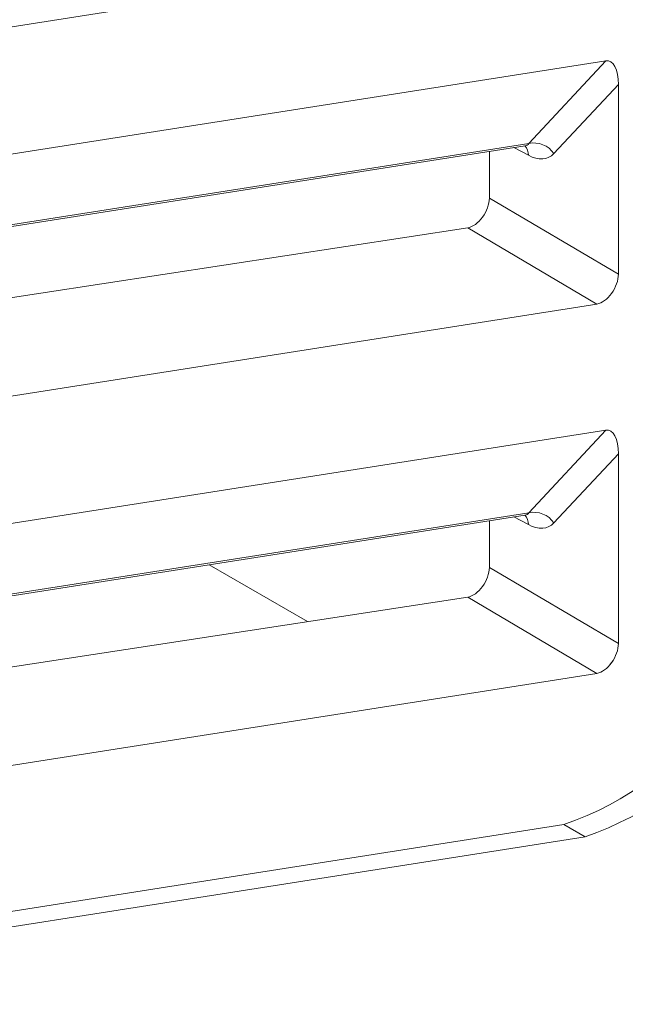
# Model space of a CAD drawing. Header units: millimetres. Extents: x -420 to 420, y -297 to 297.
# Tile 149 of 203: x 247.43 to 255.46, y 40.09 to 53.15. Entities that reach past the tile are written whole.
import ezdxf

# ---------------------------------------------------------------- set-up
doc = ezdxf.new("R2010")
doc.units = ezdxf.units.MM
doc.header["$MEASUREMENT"] = 0
doc.layers.add('layer 1', color=7, linetype='Continuous')

msp = doc.modelspace()

# ---------------------------------------------------------------- linework, layer by layer
at = {"layer": 'layer 1', "lineweight": 9}
for points in [[(241.368, 52.1231), (241.368, 52.1231), (255.0863, 54.2767), (255.0863, 54.2767)], [(241.8971, 50.5147), (241.8971, 50.5147), (255.2063, 52.6039), (255.2063, 52.6039)], [(254.1813, 51.5073), (254.1813, 51.5073), (255.2063, 52.6039), (255.2063, 52.6039)], [(255.3709, 52.2883), (255.3709, 52.4881), (255.3027, 52.6191), (255.2063, 52.6039)], [(255.3709, 52.2883), (255.3709, 52.4881), (255.3027, 52.6191), (255.2063, 52.6039)], [(255.3709, 52.2883), (255.3709, 52.4881), (255.3027, 52.6191), (255.2063, 52.6039)], [(255.3709, 52.2883), (255.3709, 52.4881), (255.3027, 52.6191), (255.2063, 52.6039)], [(255.3709, 52.2883), (255.3709, 52.4881), (255.3027, 52.6191), (255.2063, 52.6039)], [(255.3709, 52.2881), (255.3709, 52.4881), (255.3027, 52.6191), (255.2063, 52.6039)], [(255.3709, 52.2881), (255.3709, 52.4881), (255.3027, 52.6191), (255.2063, 52.6039)], [(255.3709, 52.2881), (255.3709, 52.4881), (255.3027, 52.6191), (255.2063, 52.6039)], [(255.3709, 52.2881), (255.3709, 52.4881), (255.3027, 52.6191), (255.2063, 52.6039)], [(255.3709, 52.2881), (255.3709, 52.4881), (255.3027, 52.6191), (255.2063, 52.6039)], [(255.3709, 52.2881), (255.3709, 52.4881), (255.3027, 52.6191), (255.2063, 52.6039)], [(255.3709, 52.2881), (255.3709, 52.4881), (255.3027, 52.6191), (255.2063, 52.6039)], [(255.3709, 52.2881), (255.3709, 52.4881), (255.3027, 52.6191), (255.2063, 52.6039)], [(255.3709, 52.2881), (255.3709, 52.4881), (255.3027, 52.6191), (255.2063, 52.6039)], [(255.3709, 52.2881), (255.3709, 52.4881), (255.3027, 52.6191), (255.2063, 52.6039)], [(255.3709, 52.2881), (255.3709, 52.4881), (255.3027, 52.6191), (255.2063, 52.6039)], [(255.3709, 52.2881), (255.3709, 52.4881), (255.3027, 52.6191), (255.2063, 52.6039)], [(255.3709, 52.2881), (255.3709, 52.4881), (255.3027, 52.6191), (255.2063, 52.6039)], [(255.3709, 52.2881), (255.3709, 52.4881), (255.3027, 52.6191), (255.2063, 52.6039)], [(255.3709, 52.2881), (255.3709, 52.4881), (255.3027, 52.6191), (255.2063, 52.6039)], [(255.3709, 52.2881), (255.3709, 52.4881), (255.3027, 52.6191), (255.2063, 52.6039)], [(255.2063, 52.6039), (255.2063, 52.6039), (255.2063, 52.6039), (255.2063, 52.6039)], [(255.3709, 52.2883), (255.3709, 52.2883), (254.5157, 51.3731), (254.5157, 51.3731)], [(255.3709, 49.7719), (255.3709, 49.7719), (255.3709, 52.2883), (255.3709, 52.2883)], [(255.3709, 52.2883), (255.3709, 52.2883), (255.3709, 52.2881), (255.3709, 52.2881)], [(241.266, 49.4561), (241.266, 49.4561), (254.1353, 51.4763), (254.1353, 51.4763)], [(241.2702, 49.4805), (241.2702, 49.4805), (254.1813, 51.5073), (254.1813, 51.5073)], [(254.1763, 51.3503), (254.1789, 51.3965), (254.1623, 51.4419), (254.1303, 51.4755)], [(254.1353, 51.4763), (254.1557, 51.4795), (254.1715, 51.4901), (254.1813, 51.5073)], [(254.1353, 51.4763), (254.1557, 51.4795), (254.1715, 51.4901), (254.1813, 51.5073)], [(254.1353, 51.4763), (254.1557, 51.4795), (254.1715, 51.4901), (254.1813, 51.5073)], [(254.1353, 51.4763), (254.1557, 51.4795), (254.1715, 51.4901), (254.1813, 51.5073)], [(254.1353, 51.4763), (254.1557, 51.4795), (254.1715, 51.4901), (254.1813, 51.5073)], [(254.1353, 51.4763), (254.1557, 51.4795), (254.1715, 51.4901), (254.1813, 51.5073)], [(254.1353, 51.4763), (254.1557, 51.4795), (254.1715, 51.4901), (254.1813, 51.5073)], [(254.1353, 51.4763), (254.1557, 51.4795), (254.1715, 51.4901), (254.1813, 51.5073)], [(254.1353, 51.4763), (254.1557, 51.4795), (254.1715, 51.4901), (254.1813, 51.5073)], [(254.1353, 51.4763), (254.1557, 51.4795), (254.1715, 51.4901), (254.1813, 51.5073)], [(254.1353, 51.4763), (254.1557, 51.4795), (254.1715, 51.4901), (254.1813, 51.5073)], [(254.1353, 51.4763), (254.1557, 51.4795), (254.1715, 51.4901), (254.1813, 51.5073)], [(254.1353, 51.4763), (254.1557, 51.4795), (254.1715, 51.4901), (254.1813, 51.5073)], [(254.1353, 51.4763), (254.1557, 51.4795), (254.1715, 51.4901), (254.1813, 51.5073)], [(254.1353, 51.4763), (254.1557, 51.4795), (254.1715, 51.4901), (254.1813, 51.5073)], [(254.1353, 51.4763), (254.1557, 51.4795), (254.1715, 51.4901), (254.1813, 51.5073)], [(254.1353, 51.4763), (254.1557, 51.4795), (254.1715, 51.4901), (254.1813, 51.5073)], [(254.1353, 51.4763), (254.1557, 51.4795), (254.1715, 51.4899), (254.1813, 51.5073)], [(254.1353, 51.4763), (254.1557, 51.4795), (254.1715, 51.4899), (254.1813, 51.5073)], [(254.1353, 51.4763), (254.1557, 51.4795), (254.1715, 51.4899), (254.1813, 51.5073)], [(254.1353, 51.4763), (254.1557, 51.4795), (254.1715, 51.4899), (254.1813, 51.5073)], [(254.1353, 51.4763), (254.1353, 51.4763), (254.1353, 51.4763), (254.1353, 51.4763)], [(254.5157, 51.3731), (254.4413, 51.4809), (254.3095, 51.5337), (254.1813, 51.5073)], [(254.1813, 51.5073), (254.1813, 51.5073), (254.1813, 51.5073), (254.1813, 51.5073)], [(253.6585, 51.4015), (253.6585, 51.4015), (253.6585, 50.7821), (253.6585, 50.7821)], [(254.1763, 51.3503), (254.1763, 51.3503), (253.9827, 51.4523), (253.9827, 51.4523)], [(254.1763, 51.3503), (254.3107, 51.2795), (254.4361, 51.2879), (254.5157, 51.3731)], [(254.1763, 51.3503), (254.3107, 51.2795), (254.4361, 51.2879), (254.5157, 51.3731)], [(254.1763, 51.3503), (254.3107, 51.2795), (254.4361, 51.2879), (254.5157, 51.3731)], [(254.1763, 51.3503), (254.3107, 51.2795), (254.4361, 51.2879), (254.5157, 51.3731)], [(254.1763, 51.3503), (254.3107, 51.2793), (254.4361, 51.2879), (254.5157, 51.3731)], [(254.1763, 51.3503), (254.3107, 51.2793), (254.4361, 51.2879), (254.5157, 51.3731)], [(254.1763, 51.3503), (254.3107, 51.2793), (254.4361, 51.2879), (254.5157, 51.3731)], [(254.1763, 51.3503), (254.3107, 51.2793), (254.4361, 51.2877), (254.5157, 51.3731)], [(254.1763, 51.3503), (254.3107, 51.2793), (254.4361, 51.2877), (254.5157, 51.3731)], [(254.1763, 51.3503), (254.3107, 51.2793), (254.4361, 51.2877), (254.5157, 51.3731)], [(254.1763, 51.3503), (254.3107, 51.2793), (254.4361, 51.2877), (254.5157, 51.3731)], [(254.1763, 51.3503), (254.3107, 51.2793), (254.4361, 51.2877), (254.5157, 51.3731)], [(254.1763, 51.3503), (254.3107, 51.2793), (254.4361, 51.2877), (254.5157, 51.3731)], [(254.1763, 51.3503), (254.3107, 51.2793), (254.4361, 51.2877), (254.5157, 51.3731)], [(254.1763, 51.3503), (254.3107, 51.2793), (254.4361, 51.2877), (254.5157, 51.3731)], [(254.1763, 51.3503), (254.3107, 51.2793), (254.4361, 51.2877), (254.5157, 51.3731)], [(254.1763, 51.3503), (254.3107, 51.2793), (254.4361, 51.2877), (254.5157, 51.3731)], [(254.1763, 51.3503), (254.3107, 51.2793), (254.4361, 51.2877), (254.5157, 51.3731)], [(254.1763, 51.3503), (254.3107, 51.2793), (254.4361, 51.2877), (254.5157, 51.3731)], [(254.1763, 51.3503), (254.3107, 51.2793), (254.4361, 51.2877), (254.5157, 51.3731)], [(254.1763, 51.3503), (254.3107, 51.2793), (254.4361, 51.2877), (254.5157, 51.3731)], [(254.1763, 51.3503), (254.1763, 51.3503), (254.1763, 51.3503), (254.1763, 51.3503)], [(254.5157, 51.3731), (254.5157, 51.3731), (254.5157, 51.3731), (254.5157, 51.3731)], [(253.6585, 50.7821), (253.6585, 50.7821), (255.3709, 49.7719), (255.3709, 49.7719)], [(253.6585, 50.7821), (253.6585, 50.7821), (253.6585, 50.7821), (253.6585, 50.7821)], [(253.5675, 50.5297), (253.5675, 50.5297), (253.5675, 50.5295), (253.5675, 50.5295)], [(253.3723, 50.3887), (253.3723, 50.3887), (241.2286, 48.5306), (241.2286, 48.5306)], [(255.0863, 49.3775), (255.0863, 49.3775), (253.3723, 50.3887), (253.3723, 50.3887)], [(253.3723, 50.3887), (253.3723, 50.3887), (253.3723, 50.3885), (253.3723, 50.3885)], [(255.3709, 49.7719), (255.3709, 49.7719), (255.3709, 49.7719), (255.3709, 49.7719)], [(255.2805, 49.5191), (255.2805, 49.5191), (255.2805, 49.5191), (255.2805, 49.5191)], [(241.368, 47.2238), (241.368, 47.2238), (255.0863, 49.3775), (255.0863, 49.3775)], [(255.0863, 49.3775), (255.0863, 49.3775), (255.0863, 49.3775), (255.0863, 49.3775)], [(241.8971, 45.6154), (241.8971, 45.6154), (255.2063, 47.7046), (255.2063, 47.7046)], [(254.1813, 46.608), (254.1813, 46.608), (255.2063, 47.7046), (255.2063, 47.7046)], [(255.3709, 47.3888), (255.3709, 47.5888), (255.3027, 47.7198), (255.2063, 47.7046)], [(255.3709, 47.3888), (255.3709, 47.5888), (255.3027, 47.7198), (255.2063, 47.7046)], [(255.3709, 47.3888), (255.3709, 47.5888), (255.3027, 47.7198), (255.2063, 47.7046)], [(255.3709, 47.3888), (255.3709, 47.5888), (255.3027, 47.7198), (255.2063, 47.7046)], [(255.3709, 47.3888), (255.3709, 47.5888), (255.3027, 47.7198), (255.2063, 47.7046)], [(255.3709, 47.3888), (255.3709, 47.5888), (255.3027, 47.7198), (255.2063, 47.7046)], [(255.3709, 47.3888), (255.3709, 47.5888), (255.3027, 47.7198), (255.2063, 47.7046)], [(255.3709, 47.3888), (255.3709, 47.5888), (255.3027, 47.7198), (255.2063, 47.7046)], [(255.3709, 47.3888), (255.3709, 47.5888), (255.3027, 47.7198), (255.2063, 47.7046)], [(255.3709, 47.3888), (255.3709, 47.5888), (255.3027, 47.7198), (255.2063, 47.7046)], [(255.3709, 47.3888), (255.3709, 47.5888), (255.3027, 47.7198), (255.2063, 47.7046)], [(255.3709, 47.3888), (255.3709, 47.5888), (255.3027, 47.7198), (255.2063, 47.7046)], [(255.3709, 47.3888), (255.3709, 47.5888), (255.3027, 47.7198), (255.2063, 47.7046)], [(255.3709, 47.3888), (255.3709, 47.5888), (255.3027, 47.7198), (255.2063, 47.7046)], [(255.3709, 47.3888), (255.3709, 47.5888), (255.3027, 47.7198), (255.2063, 47.7046)], [(255.3709, 47.3888), (255.3709, 47.5888), (255.3027, 47.7198), (255.2063, 47.7046)], [(255.3709, 47.3888), (255.3709, 47.5888), (255.3027, 47.7198), (255.2063, 47.7046)], [(255.3709, 47.3888), (255.3709, 47.5888), (255.3027, 47.7198), (255.2063, 47.7046)], [(255.3709, 47.3888), (255.3709, 47.5888), (255.3027, 47.7198), (255.2063, 47.7046)], [(255.3709, 47.3888), (255.3709, 47.5888), (255.3027, 47.7198), (255.2063, 47.7046)], [(255.3709, 47.3888), (255.3709, 47.5888), (255.3027, 47.7198), (255.2063, 47.7046)], [(255.2063, 47.7046), (255.2063, 47.7046), (255.2063, 47.7046), (255.2063, 47.7046)], [(255.3709, 47.3888), (255.3709, 47.3888), (254.5157, 46.4738), (254.5157, 46.4738)], [(255.3709, 44.8726), (255.3709, 44.8726), (255.3709, 47.3888), (255.3709, 47.3888)], [(255.3709, 47.3888), (255.3709, 47.3888), (255.3709, 47.3888), (255.3709, 47.3888)], [(254.5157, 46.4738), (254.4413, 46.5816), (254.3095, 46.6344), (254.1813, 46.608)], [(243.8591, 44.9874), (243.8591, 44.9874), (254.1813, 46.608), (254.1813, 46.608)], [(243.8591, 44.9638), (243.8591, 44.9638), (254.1353, 46.577), (254.1353, 46.577)], [(253.6585, 46.502), (253.6585, 46.502), (253.6585, 45.8828), (253.6585, 45.8828)], [(254.1763, 46.451), (254.1763, 46.451), (253.9827, 46.553), (253.9827, 46.553)], [(254.1763, 46.451), (254.1789, 46.4972), (254.1623, 46.5426), (254.1303, 46.5762)], [(254.1353, 46.577), (254.1557, 46.5802), (254.1715, 46.5908), (254.1813, 46.608)], [(254.1353, 46.577), (254.1557, 46.5802), (254.1715, 46.5908), (254.1813, 46.608)], [(254.1353, 46.577), (254.1557, 46.5802), (254.1715, 46.5908), (254.1813, 46.608)], [(254.1353, 46.577), (254.1557, 46.5802), (254.1715, 46.5908), (254.1813, 46.608)], [(254.1353, 46.577), (254.1557, 46.5802), (254.1715, 46.5906), (254.1813, 46.608)], [(254.1353, 46.577), (254.1557, 46.5802), (254.1715, 46.5906), (254.1813, 46.608)], [(254.1353, 46.577), (254.1557, 46.5802), (254.1715, 46.5906), (254.1813, 46.608)], [(254.1353, 46.577), (254.1557, 46.5802), (254.1715, 46.5906), (254.1813, 46.608)], [(254.1353, 46.577), (254.1557, 46.5802), (254.1715, 46.5906), (254.1813, 46.608)], [(254.1353, 46.577), (254.1557, 46.5802), (254.1715, 46.5906), (254.1813, 46.608)], [(254.1353, 46.577), (254.1557, 46.5802), (254.1715, 46.5906), (254.1813, 46.608)], [(254.1353, 46.577), (254.1557, 46.5802), (254.1715, 46.5906), (254.1813, 46.6078)], [(254.1353, 46.577), (254.1557, 46.5802), (254.1715, 46.5906), (254.1813, 46.6078)], [(254.1353, 46.577), (254.1557, 46.5802), (254.1715, 46.5906), (254.1813, 46.6078)], [(254.1353, 46.577), (254.1557, 46.5802), (254.1715, 46.5906), (254.1813, 46.6078)], [(254.1353, 46.5768), (254.1557, 46.5802), (254.1715, 46.5906), (254.1813, 46.6078)], [(254.1353, 46.5768), (254.1557, 46.5802), (254.1715, 46.5906), (254.1813, 46.6078)], [(254.1353, 46.5768), (254.1557, 46.5802), (254.1715, 46.5906), (254.1813, 46.6078)], [(254.1353, 46.5768), (254.1557, 46.5802), (254.1715, 46.5906), (254.1813, 46.6078)], [(254.1353, 46.5768), (254.1557, 46.5802), (254.1715, 46.5906), (254.1813, 46.6078)], [(254.1353, 46.5768), (254.1557, 46.5802), (254.1715, 46.5906), (254.1813, 46.6078)], [(254.1353, 46.577), (254.1353, 46.577), (254.1353, 46.5768), (254.1353, 46.5768)], [(254.1813, 46.608), (254.1813, 46.608), (254.1813, 46.6078), (254.1813, 46.6078)], [(254.1763, 46.451), (254.3107, 46.38), (254.4361, 46.3884), (254.5157, 46.4738)], [(254.1763, 46.451), (254.3107, 46.38), (254.4361, 46.3884), (254.5157, 46.4738)], [(254.1763, 46.451), (254.3107, 46.38), (254.4361, 46.3884), (254.5157, 46.4738)], [(254.1763, 46.451), (254.3107, 46.38), (254.4361, 46.3884), (254.5157, 46.4738)], [(254.1763, 46.451), (254.3107, 46.38), (254.4361, 46.3884), (254.5157, 46.4738)], [(254.1763, 46.451), (254.3107, 46.38), (254.4361, 46.3884), (254.5157, 46.4738)], [(254.1763, 46.451), (254.3107, 46.38), (254.4361, 46.3884), (254.5157, 46.4738)], [(254.1763, 46.451), (254.3107, 46.38), (254.4361, 46.3884), (254.5157, 46.4736)], [(254.1763, 46.451), (254.3107, 46.38), (254.4361, 46.3884), (254.5157, 46.4736)], [(254.1763, 46.451), (254.3107, 46.38), (254.4361, 46.3884), (254.5157, 46.4736)], [(254.1763, 46.451), (254.3107, 46.38), (254.4361, 46.3884), (254.5157, 46.4736)], [(254.1763, 46.451), (254.3107, 46.38), (254.4361, 46.3884), (254.5157, 46.4736)], [(254.1763, 46.451), (254.3107, 46.38), (254.4361, 46.3884), (254.5157, 46.4736)], [(254.1763, 46.4508), (254.3107, 46.38), (254.4361, 46.3884), (254.5157, 46.4736)], [(254.1763, 46.4508), (254.3107, 46.38), (254.4361, 46.3884), (254.5157, 46.4736)], [(254.1763, 46.4508), (254.3107, 46.38), (254.4361, 46.3884), (254.5157, 46.4736)], [(254.1763, 46.4508), (254.3107, 46.38), (254.4361, 46.3884), (254.5157, 46.4736)], [(254.1763, 46.4508), (254.3107, 46.38), (254.4361, 46.3884), (254.5157, 46.4736)], [(254.1763, 46.4508), (254.3107, 46.38), (254.4361, 46.3884), (254.5157, 46.4736)], [(254.1763, 46.4508), (254.3107, 46.38), (254.4361, 46.3884), (254.5157, 46.4736)], [(254.1763, 46.4508), (254.3107, 46.38), (254.4361, 46.3884), (254.5157, 46.4736)], [(254.1763, 46.451), (254.1763, 46.451), (254.1763, 46.4508), (254.1763, 46.4508)], [(254.5157, 46.4738), (254.5157, 46.4738), (254.5157, 46.4736), (254.5157, 46.4736)], [(254.6455, 42.4711), (256.3321, 43.0535), (257.4713, 44.6324), (257.4923, 46.4166)], [(254.9283, 42.3079), (256.6149, 42.8901), (257.7542, 44.469), (257.7752, 46.2532)], [(251.2452, 45.1638), (251.2452, 45.1638), (249.9386, 45.9182), (249.9386, 45.9182)], [(253.6585, 45.8828), (253.6585, 45.8828), (255.3709, 44.8726), (255.3709, 44.8726)], [(253.6585, 45.8828), (253.6585, 45.8828), (253.6585, 45.8828), (253.6585, 45.8828)], [(253.5675, 45.6302), (253.5675, 45.6302), (253.5675, 45.6302), (253.5675, 45.6302)], [(253.3723, 45.4892), (253.3723, 45.4892), (243.8591, 44.0337), (243.8591, 44.0337)], [(255.0863, 44.4782), (255.0863, 44.4782), (253.3723, 45.4892), (253.3723, 45.4892)], [(253.3723, 45.4892), (253.3723, 45.4892), (253.3723, 45.4892), (253.3723, 45.4892)], [(255.3709, 44.8726), (255.3709, 44.8726), (255.3709, 44.8726), (255.3709, 44.8726)], [(255.2805, 44.6198), (255.2805, 44.6198), (255.2805, 44.6196), (255.2805, 44.6196)], [(241.368, 42.3245), (241.368, 42.3245), (255.0863, 44.4782), (255.0863, 44.4782)], [(255.0863, 44.4782), (255.0863, 44.4782), (255.0863, 44.4782), (255.0863, 44.4782)], [(240.503, 40.2509), (240.503, 40.2509), (254.6455, 42.4711), (254.6455, 42.4711)], [(254.9283, 42.3079), (254.9283, 42.3079), (254.6455, 42.4711), (254.6455, 42.4711)], [(240.7858, 40.0877), (240.7858, 40.0877), (254.9283, 42.3079), (254.9283, 42.3079)]]:
    msp.add_open_spline(points, degree=3, dxfattribs=at)
for points in [[(254.1309, 51.4737), (254.1395, 51.4747), (254.1479, 51.4757), (254.1439, 51.4769), (254.1439, 51.4769), (254.1439, 51.4769), (254.1439, 51.4769), (254.1439, 51.4769)], [(253.3723, 50.3887), (253.4377, 50.3987), (253.5105, 50.4513), (253.5675, 50.5297), (253.5675, 50.5297), (253.6245, 50.6079), (253.6585, 50.7023), (253.6585, 50.7821)], [(253.3723, 50.3887), (253.4377, 50.3987), (253.5105, 50.4513), (253.5675, 50.5297), (253.5675, 50.5297), (253.6245, 50.6079), (253.6585, 50.7023), (253.6585, 50.7821)], [(253.3723, 50.3887), (253.4377, 50.3987), (253.5105, 50.4513), (253.5675, 50.5297), (253.5675, 50.5297), (253.6245, 50.6079), (253.6585, 50.7021), (253.6585, 50.7821)], [(253.3723, 50.3887), (253.4377, 50.3987), (253.5105, 50.4513), (253.5675, 50.5295), (253.5675, 50.5295), (253.6245, 50.6079), (253.6585, 50.7021), (253.6585, 50.7821)], [(253.3723, 50.3887), (253.4377, 50.3987), (253.5105, 50.4513), (253.5675, 50.5295), (253.5675, 50.5295), (253.6245, 50.6079), (253.6585, 50.7021), (253.6585, 50.7821)], [(253.3723, 50.3887), (253.4377, 50.3987), (253.5105, 50.4513), (253.5675, 50.5295), (253.5675, 50.5295), (253.6245, 50.6079), (253.6585, 50.7021), (253.6585, 50.7821)], [(253.3723, 50.3887), (253.4377, 50.3987), (253.5105, 50.4513), (253.5675, 50.5295), (253.5675, 50.5295), (253.6245, 50.6079), (253.6585, 50.7021), (253.6585, 50.7821)], [(253.3723, 50.3887), (253.4377, 50.3987), (253.5105, 50.4513), (253.5675, 50.5295), (253.5675, 50.5295), (253.6245, 50.6079), (253.6585, 50.7021), (253.6585, 50.7821)], [(253.3723, 50.3887), (253.4377, 50.3987), (253.5105, 50.4513), (253.5675, 50.5295), (253.5675, 50.5295), (253.6245, 50.6079), (253.6585, 50.7021), (253.6585, 50.7821)], [(253.3723, 50.3887), (253.4377, 50.3987), (253.5105, 50.4513), (253.5675, 50.5295), (253.5675, 50.5295), (253.6245, 50.6079), (253.6585, 50.7021), (253.6585, 50.7821)], [(253.3723, 50.3887), (253.4377, 50.3987), (253.5105, 50.4513), (253.5675, 50.5295), (253.5675, 50.5295), (253.6245, 50.6079), (253.6585, 50.7021), (253.6585, 50.7821)], [(253.3723, 50.3887), (253.4377, 50.3987), (253.5105, 50.4513), (253.5675, 50.5295), (253.5675, 50.5295), (253.6245, 50.6079), (253.6585, 50.7021), (253.6585, 50.7821)], [(253.3723, 50.3887), (253.4377, 50.3987), (253.5105, 50.4513), (253.5675, 50.5295), (253.5675, 50.5295), (253.6245, 50.6079), (253.6585, 50.7021), (253.6585, 50.7821)], [(253.3723, 50.3887), (253.4377, 50.3987), (253.5105, 50.4513), (253.5675, 50.5295), (253.5675, 50.5295), (253.6245, 50.6079), (253.6585, 50.7021), (253.6585, 50.7821)], [(253.3723, 50.3885), (253.4377, 50.3987), (253.5105, 50.4513), (253.5675, 50.5295), (253.5675, 50.5295), (253.6245, 50.6079), (253.6585, 50.7021), (253.6585, 50.7821)], [(253.3723, 50.3885), (253.4377, 50.3987), (253.5105, 50.4513), (253.5675, 50.5295), (253.5675, 50.5295), (253.6245, 50.6079), (253.6585, 50.7021), (253.6585, 50.7821)], [(253.3723, 50.3885), (253.4377, 50.3985), (253.5105, 50.4513), (253.5675, 50.5295), (253.5675, 50.5295), (253.6245, 50.6079), (253.6585, 50.7021), (253.6585, 50.7821)], [(253.3723, 50.3885), (253.4377, 50.3985), (253.5105, 50.4513), (253.5675, 50.5295), (253.5675, 50.5295), (253.6245, 50.6079), (253.6585, 50.7021), (253.6585, 50.7821)], [(253.3723, 50.3885), (253.4377, 50.3985), (253.5105, 50.4511), (253.5675, 50.5295), (253.5675, 50.5295), (253.6245, 50.6079), (253.6585, 50.7021), (253.6585, 50.7821)], [(253.3723, 50.3885), (253.4377, 50.3985), (253.5105, 50.4511), (253.5675, 50.5295), (253.5675, 50.5295), (253.6245, 50.6079), (253.6585, 50.7021), (253.6585, 50.7821)], [(253.3723, 50.3885), (253.4377, 50.3985), (253.5105, 50.4511), (253.5675, 50.5295), (253.5675, 50.5295), (253.6245, 50.6079), (253.6585, 50.7021), (253.6585, 50.7821)], [(255.0863, 49.3775), (255.1515, 49.3877), (255.2239, 49.4405), (255.2805, 49.5191), (255.2805, 49.5191), (255.3373, 49.5977), (255.3709, 49.6919), (255.3709, 49.7719)], [(255.0863, 49.3775), (255.1515, 49.3877), (255.2239, 49.4405), (255.2805, 49.5191), (255.2805, 49.5191), (255.3373, 49.5977), (255.3709, 49.6919), (255.3709, 49.7719)], [(255.0863, 49.3775), (255.1515, 49.3877), (255.2239, 49.4405), (255.2805, 49.5191), (255.2805, 49.5191), (255.3373, 49.5977), (255.3709, 49.6919), (255.3709, 49.7719)], [(255.0863, 49.3775), (255.1515, 49.3877), (255.2239, 49.4405), (255.2805, 49.5191), (255.2805, 49.5191), (255.3373, 49.5977), (255.3709, 49.6919), (255.3709, 49.7719)], [(255.0863, 49.3775), (255.1515, 49.3877), (255.2239, 49.4405), (255.2805, 49.5191), (255.2805, 49.5191), (255.3373, 49.5977), (255.3709, 49.6919), (255.3709, 49.7719)], [(255.0863, 49.3775), (255.1515, 49.3877), (255.2239, 49.4405), (255.2805, 49.5191), (255.2805, 49.5191), (255.3373, 49.5977), (255.3709, 49.6919), (255.3709, 49.7719)], [(255.0863, 49.3775), (255.1515, 49.3877), (255.2239, 49.4405), (255.2805, 49.5191), (255.2805, 49.5191), (255.3373, 49.5977), (255.3709, 49.6919), (255.3709, 49.7719)], [(255.0863, 49.3775), (255.1515, 49.3877), (255.2239, 49.4405), (255.2805, 49.5191), (255.2805, 49.5191), (255.3373, 49.5975), (255.3709, 49.6919), (255.3709, 49.7719)], [(255.0863, 49.3775), (255.1515, 49.3877), (255.2239, 49.4405), (255.2805, 49.5191), (255.2805, 49.5191), (255.3373, 49.5975), (255.3709, 49.6919), (255.3709, 49.7719)], [(255.0863, 49.3775), (255.1515, 49.3877), (255.2239, 49.4405), (255.2805, 49.5191), (255.2805, 49.5191), (255.3373, 49.5975), (255.3709, 49.6919), (255.3709, 49.7719)], [(255.0863, 49.3775), (255.1515, 49.3877), (255.2239, 49.4405), (255.2805, 49.5191), (255.2805, 49.5191), (255.3373, 49.5975), (255.3709, 49.6919), (255.3709, 49.7719)], [(255.0863, 49.3775), (255.1515, 49.3877), (255.2239, 49.4405), (255.2805, 49.5191), (255.2805, 49.5191), (255.3373, 49.5975), (255.3709, 49.6919), (255.3709, 49.7719)], [(255.0863, 49.3775), (255.1515, 49.3877), (255.2239, 49.4405), (255.2805, 49.5191), (255.2805, 49.5191), (255.3373, 49.5975), (255.3709, 49.6919), (255.3709, 49.7719)], [(255.0863, 49.3775), (255.1515, 49.3877), (255.2239, 49.4405), (255.2805, 49.5191), (255.2805, 49.5191), (255.3373, 49.5975), (255.3709, 49.6919), (255.3709, 49.7719)], [(255.0863, 49.3775), (255.1515, 49.3877), (255.2239, 49.4405), (255.2805, 49.5191), (255.2805, 49.5191), (255.3373, 49.5975), (255.3709, 49.6919), (255.3709, 49.7719)], [(255.0863, 49.3775), (255.1515, 49.3877), (255.2239, 49.4405), (255.2805, 49.5191), (255.2805, 49.5191), (255.3373, 49.5975), (255.3709, 49.6919), (255.3709, 49.7719)], [(255.0863, 49.3775), (255.1515, 49.3877), (255.2239, 49.4405), (255.2805, 49.5191), (255.2805, 49.5191), (255.3373, 49.5975), (255.3709, 49.6919), (255.3709, 49.7719)], [(255.0863, 49.3775), (255.1515, 49.3877), (255.2239, 49.4405), (255.2805, 49.5191), (255.2805, 49.5191), (255.3373, 49.5975), (255.3709, 49.6919), (255.3709, 49.7719)], [(255.0863, 49.3775), (255.1515, 49.3877), (255.2239, 49.4405), (255.2805, 49.5191), (255.2805, 49.5191), (255.3373, 49.5975), (255.3709, 49.6919), (255.3709, 49.7719)], [(255.0863, 49.3775), (255.1515, 49.3877), (255.2239, 49.4405), (255.2805, 49.5191), (255.2805, 49.5191), (255.3373, 49.5975), (255.3709, 49.6919), (255.3709, 49.7719)], [(255.0863, 49.3775), (255.1515, 49.3877), (255.2239, 49.4405), (255.2805, 49.5191), (255.2805, 49.5191), (255.3373, 49.5975), (255.3709, 49.6919), (255.3709, 49.7719)], [(254.1309, 46.5744), (254.1395, 46.5754), (254.1479, 46.5764), (254.1439, 46.5776), (254.1439, 46.5776), (254.1439, 46.5776), (254.1439, 46.5776), (254.1439, 46.5776)], [(253.3723, 45.4892), (253.4377, 45.4994), (253.5105, 45.552), (253.5675, 45.6302), (253.5675, 45.6302), (253.6245, 45.7086), (253.6585, 45.8028), (253.6585, 45.8828)], [(253.3723, 45.4892), (253.4377, 45.4994), (253.5105, 45.552), (253.5675, 45.6302), (253.5675, 45.6302), (253.6245, 45.7086), (253.6585, 45.8028), (253.6585, 45.8828)], [(253.3723, 45.4892), (253.4377, 45.4992), (253.5105, 45.552), (253.5675, 45.6302), (253.5675, 45.6302), (253.6245, 45.7086), (253.6585, 45.8028), (253.6585, 45.8828)], [(253.3723, 45.4892), (253.4377, 45.4992), (253.5105, 45.552), (253.5675, 45.6302), (253.5675, 45.6302), (253.6245, 45.7086), (253.6585, 45.8028), (253.6585, 45.8828)], [(253.3723, 45.4892), (253.4377, 45.4992), (253.5105, 45.552), (253.5675, 45.6302), (253.5675, 45.6302), (253.6245, 45.7086), (253.6585, 45.8028), (253.6585, 45.8828)], [(253.3723, 45.4892), (253.4377, 45.4992), (253.5105, 45.5518), (253.5675, 45.6302), (253.5675, 45.6302), (253.6245, 45.7086), (253.6585, 45.8028), (253.6585, 45.8828)], [(253.3723, 45.4892), (253.4377, 45.4992), (253.5105, 45.5518), (253.5675, 45.6302), (253.5675, 45.6302), (253.6245, 45.7086), (253.6585, 45.8028), (253.6585, 45.8828)], [(253.3723, 45.4892), (253.4377, 45.4992), (253.5105, 45.5518), (253.5675, 45.6302), (253.5675, 45.6302), (253.6245, 45.7086), (253.6585, 45.8028), (253.6585, 45.8828)], [(253.3723, 45.4892), (253.4377, 45.4992), (253.5105, 45.5518), (253.5675, 45.6302), (253.5675, 45.6302), (253.6245, 45.7086), (253.6585, 45.8028), (253.6585, 45.8828)], [(253.3723, 45.4892), (253.4377, 45.4992), (253.5105, 45.5518), (253.5675, 45.6302), (253.5675, 45.6302), (253.6245, 45.7086), (253.6585, 45.8028), (253.6585, 45.8828)], [(253.3723, 45.4892), (253.4377, 45.4992), (253.5105, 45.5518), (253.5675, 45.6302), (253.5675, 45.6302), (253.6245, 45.7086), (253.6585, 45.8028), (253.6585, 45.8828)], [(253.3723, 45.4892), (253.4377, 45.4992), (253.5105, 45.5518), (253.5675, 45.6302), (253.5675, 45.6302), (253.6245, 45.7086), (253.6585, 45.8028), (253.6585, 45.8828)], [(253.3723, 45.4892), (253.4377, 45.4992), (253.5105, 45.5518), (253.5675, 45.6302), (253.5675, 45.6302), (253.6245, 45.7086), (253.6585, 45.8028), (253.6585, 45.8828)], [(253.3723, 45.4892), (253.4377, 45.4992), (253.5105, 45.5518), (253.5675, 45.6302), (253.5675, 45.6302), (253.6245, 45.7086), (253.6585, 45.8028), (253.6585, 45.8828)], [(253.3723, 45.4892), (253.4377, 45.4992), (253.5105, 45.5518), (253.5675, 45.6302), (253.5675, 45.6302), (253.6245, 45.7086), (253.6585, 45.8028), (253.6585, 45.8828)], [(253.3723, 45.4892), (253.4377, 45.4992), (253.5105, 45.5518), (253.5675, 45.6302), (253.5675, 45.6302), (253.6245, 45.7086), (253.6585, 45.8028), (253.6585, 45.8828)], [(253.3723, 45.4892), (253.4377, 45.4992), (253.5105, 45.5518), (253.5675, 45.6302), (253.5675, 45.6302), (253.6245, 45.7086), (253.6585, 45.8028), (253.6585, 45.8828)], [(253.3723, 45.4892), (253.4377, 45.4992), (253.5105, 45.5518), (253.5675, 45.6302), (253.5675, 45.6302), (253.6245, 45.7086), (253.6585, 45.8028), (253.6585, 45.8828)], [(253.3723, 45.4892), (253.4377, 45.4992), (253.5105, 45.5518), (253.5675, 45.6302), (253.5675, 45.6302), (253.6245, 45.7086), (253.6585, 45.8028), (253.6585, 45.8828)], [(253.3723, 45.4892), (253.4377, 45.4992), (253.5105, 45.5518), (253.5675, 45.6302), (253.5675, 45.6302), (253.6245, 45.7086), (253.6585, 45.8028), (253.6585, 45.8828)], [(253.3723, 45.4892), (253.4377, 45.4992), (253.5105, 45.5518), (253.5675, 45.6302), (253.5675, 45.6302), (253.6245, 45.7086), (253.6585, 45.8028), (253.6585, 45.8828)], [(255.0863, 44.4782), (255.1515, 44.4884), (255.2239, 44.5412), (255.2805, 44.6198), (255.2805, 44.6198), (255.3373, 44.6982), (255.3709, 44.7926), (255.3709, 44.8726)], [(255.0863, 44.4782), (255.1515, 44.4884), (255.2239, 44.5412), (255.2805, 44.6198), (255.2805, 44.6198), (255.3373, 44.6982), (255.3709, 44.7926), (255.3709, 44.8726)], [(255.0863, 44.4782), (255.1515, 44.4884), (255.2239, 44.5412), (255.2805, 44.6198), (255.2805, 44.6198), (255.3373, 44.6982), (255.3709, 44.7926), (255.3709, 44.8726)], [(255.0863, 44.4782), (255.1515, 44.4884), (255.2239, 44.5412), (255.2805, 44.6198), (255.2805, 44.6198), (255.3373, 44.6982), (255.3709, 44.7926), (255.3709, 44.8726)], [(255.0863, 44.4782), (255.1515, 44.4884), (255.2239, 44.5412), (255.2805, 44.6198), (255.2805, 44.6198), (255.3373, 44.6982), (255.3709, 44.7926), (255.3709, 44.8726)], [(255.0863, 44.4782), (255.1515, 44.4884), (255.2239, 44.5412), (255.2805, 44.6198), (255.2805, 44.6198), (255.3373, 44.6982), (255.3709, 44.7926), (255.3709, 44.8726)], [(255.0863, 44.4782), (255.1515, 44.4884), (255.2239, 44.5412), (255.2805, 44.6198), (255.2805, 44.6198), (255.3373, 44.6982), (255.3709, 44.7926), (255.3709, 44.8726)], [(255.0863, 44.4782), (255.1515, 44.4884), (255.2239, 44.5412), (255.2805, 44.6198), (255.2805, 44.6198), (255.3373, 44.6982), (255.3709, 44.7926), (255.3709, 44.8726)], [(255.0863, 44.4782), (255.1515, 44.4884), (255.2239, 44.5412), (255.2805, 44.6198), (255.2805, 44.6198), (255.3373, 44.6982), (255.3709, 44.7926), (255.3709, 44.8726)], [(255.0863, 44.4782), (255.1515, 44.4884), (255.2239, 44.5412), (255.2805, 44.6198), (255.2805, 44.6198), (255.3373, 44.6982), (255.3709, 44.7926), (255.3709, 44.8726)], [(255.0863, 44.4782), (255.1515, 44.4884), (255.2239, 44.5412), (255.2805, 44.6198), (255.2805, 44.6198), (255.3373, 44.6982), (255.3709, 44.7926), (255.3709, 44.8726)], [(255.0863, 44.4782), (255.1515, 44.4884), (255.2239, 44.5412), (255.2805, 44.6198), (255.2805, 44.6198), (255.3373, 44.6982), (255.3709, 44.7926), (255.3709, 44.8726)], [(255.0863, 44.4782), (255.1515, 44.4884), (255.2239, 44.5412), (255.2805, 44.6198), (255.2805, 44.6198), (255.3373, 44.6982), (255.3709, 44.7926), (255.3709, 44.8726)], [(255.0863, 44.4782), (255.1515, 44.4884), (255.2239, 44.5412), (255.2805, 44.6198), (255.2805, 44.6198), (255.3373, 44.6982), (255.3709, 44.7926), (255.3709, 44.8726)], [(255.0863, 44.4782), (255.1515, 44.4884), (255.2239, 44.5412), (255.2805, 44.6198), (255.2805, 44.6198), (255.3373, 44.6982), (255.3709, 44.7926), (255.3709, 44.8726)], [(255.0863, 44.4782), (255.1515, 44.4884), (255.2239, 44.5412), (255.2805, 44.6196), (255.2805, 44.6196), (255.3373, 44.6982), (255.3709, 44.7926), (255.3709, 44.8726)], [(255.0863, 44.4782), (255.1515, 44.4884), (255.2239, 44.5412), (255.2805, 44.6196), (255.2805, 44.6196), (255.3373, 44.6982), (255.3709, 44.7926), (255.3709, 44.8726)], [(255.0863, 44.4782), (255.1515, 44.4884), (255.2239, 44.5412), (255.2805, 44.6196), (255.2805, 44.6196), (255.3373, 44.6982), (255.3709, 44.7926), (255.3709, 44.8726)], [(255.0863, 44.4782), (255.1515, 44.4884), (255.2239, 44.5412), (255.2805, 44.6196), (255.2805, 44.6196), (255.3373, 44.6982), (255.3709, 44.7926), (255.3709, 44.8726)], [(255.0863, 44.4782), (255.1515, 44.4884), (255.2239, 44.5412), (255.2805, 44.6196), (255.2805, 44.6196), (255.3373, 44.6982), (255.3709, 44.7926), (255.3709, 44.8726)], [(255.0863, 44.4782), (255.1515, 44.4884), (255.2239, 44.5412), (255.2805, 44.6196), (255.2805, 44.6196), (255.3373, 44.6982), (255.3709, 44.7926), (255.3709, 44.8726)]]:
    msp.add_open_spline(points, degree=3, knots=[0, 0, 0, 0, 0.3333333, 0.3333333, 0.3333333, 0.3333333, 1, 1, 1, 1], dxfattribs=at)

doc.saveas('drawing.dxf')
